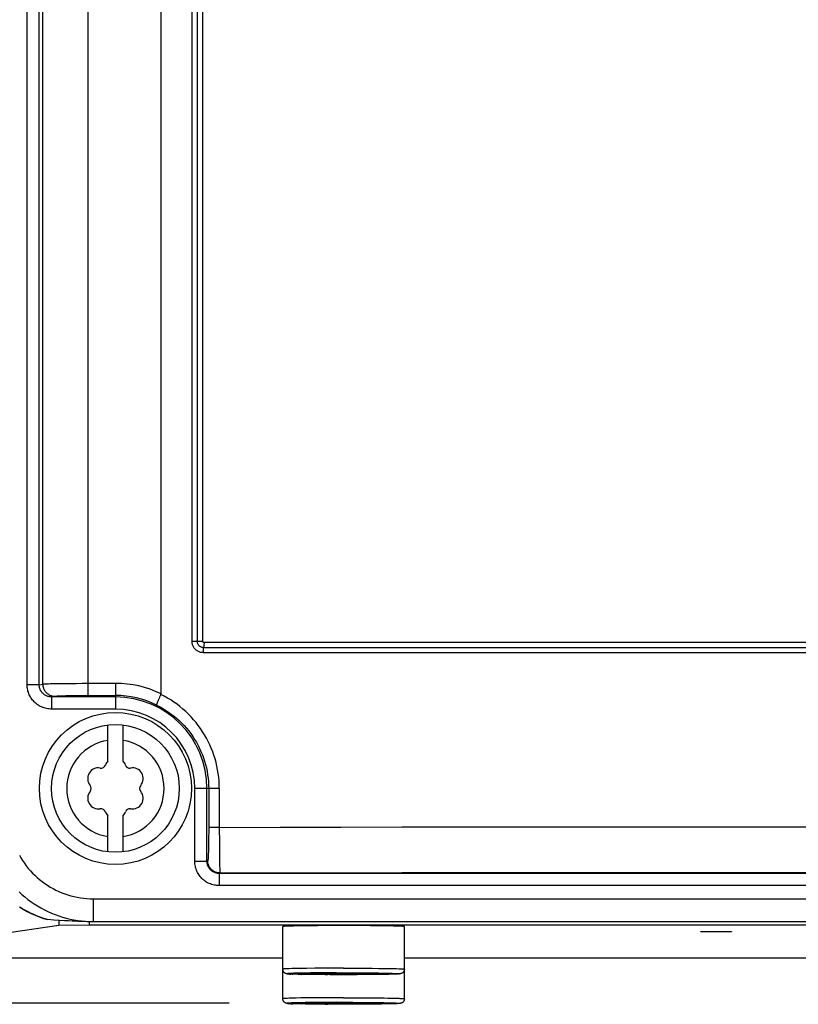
# Model space of a CAD drawing. Extents: x 0 to 594, y 0 to 420.
# Tile 9 of 103: x 73 to 83, y 153 to 166. Entities that reach past the tile are written whole.
import ezdxf

# ---------------------------------------------------------------- set-up
doc = ezdxf.new("R2010")
doc.units = 0
doc.header["$LTSCALE"] = 32.67
doc.layers.get('0').update_dxf_attribs({"linetype": 'CONTINUOUS'})
doc.layers.add('DATUM_AXIS', color=7, linetype='CONTINUOUS')
doc.styles.get("Standard").update_dxf_attribs({"font": 'txt', "width": 0.8})
doc.dimstyles.get("Standard").update_dxf_attribs({"dimtxt": 2.5, "dimasz": 2.5, "dimexe": 1.25, "dimexo": 0.625, "dimtad": 1, "dimcen": 2.5, "dimazin": 3, "dimtfac": 1, "dimtmove": 0, "dimatfit": 3})

# ---------------------------------------------------------------- blocks, each defined once
blk = doc.blocks.new('_FILLED')
at = {"color": 0, "linetype": 'BYBLOCK'}
blk.add_solid([(0, 0), (-1, 0.1429), (-1, -0.1429)], dxfattribs=at)
blk = doc.blocks.new('*D4')
at = {"color": 2, "linetype": 'CONTINUOUS'}
for p, q in [((68.477, 290.055), (57.721, 290.055)), ((58.721, 290.055), (58.721, 221.523)), ((58.721, 152.991), (58.721, 221.523)), ((75.926, 152.991), (57.721, 152.991))]:
    blk.add_line(p, q, dxfattribs=at)
at = {"color": 2, "linetype": 'CONTINUOUS', "xscale": 3.5, "yscale": 3.5, "zscale": 3.5}
for p, rotation in [((58.721, 290.055), 90.0000000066), ((58.721, 152.991), 270.0000000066)]:
    blk.add_blockref('_FILLED', p, dxfattribs=dict(at, rotation=rotation))
at = {"color": 5, "linetype": 'CONTINUOUS', "width": 0.8}
blk.add_text('685', height=3.5, rotation=90, dxfattribs=at).set_placement((57.846, 217.323))

msp = doc.modelspace()

# ---------------------------------------------------------------- linework, layer by layer
at = {"color": 9, "linetype": 'CONTINUOUS'}
for p, q in [((74.07, 157.042), (74.07, 288.071)), ((73.474, 157.192), (73.474, 287.472)), ((75.437, 157.753), (75.437, 249.21)), ((75.508, 157.753), (75.508, 249.197)), ((75.578, 157.753), (75.578, 249.184)), ((73.269, 157.182), (73.269, 179.488)), ((73.428, 157.182), (73.428, 179.509)), ((75.578, 157.753), (75.437, 157.753)), ((89.67, 157.67), (75.59, 157.67)), ((89.665, 157.737), (75.595, 157.737)), ((89.674, 157.604), (75.586, 157.604)), ((73.428, 157.182), (73.269, 157.182)), ((73.428, 157.182), (73.474, 157.192)), ((73.524, 157.195), (73.548, 157.196)), ((73.548, 157.196), (73.576, 157.197)), ((73.576, 157.197), (73.608, 157.197)), ((73.608, 157.197), (73.643, 157.198)), ((73.643, 157.198), (73.703, 157.199)), ((73.703, 157.199), (73.768, 157.2)), ((73.768, 157.2), (73.839, 157.201)), ((73.839, 157.201), (73.914, 157.201)), ((73.914, 157.201), (73.991, 157.202)), ((73.991, 157.202), (74.07, 157.202)), ((74.07, 157.202), (74.43, 157.202)), ((74.43, 157.202), (74.43, 156.863)), ((73.591, 157.023), (73.633, 157.032)), ((74.43, 157.023), (73.591, 157.023)), ((73.591, 157.023), (73.591, 156.863)), ((73.696, 157.036), (73.72, 157.037)), ((73.72, 157.037), (73.748, 157.038)), ((73.748, 157.038), (73.778, 157.039)), ((73.778, 157.039), (73.811, 157.039)), ((73.811, 157.039), (73.847, 157.04)), ((73.847, 157.04), (73.904, 157.041)), ((73.904, 157.041), (73.965, 157.041)), ((74.048, 157.042), (74.43, 157.042)), ((74.43, 156.863), (73.591, 156.863)), ((75.796, 155.818), (75.474, 155.818)), ((75.474, 154.859), (75.474, 155.818)), ((75.634, 154.859), (75.634, 155.818)), ((75.656, 155.818), (75.656, 155.306)), ((75.796, 155.818), (75.796, 155.306)), ((75.656, 155.243), (75.655, 155.181)), ((75.796, 155.306), (75.656, 155.306)), ((75.656, 155.306), (75.656, 155.243)), ((75.796, 155.306), (75.796, 155.227)), ((75.796, 155.227), (75.797, 155.175)), ((75.655, 155.121), (75.654, 155.084)), ((75.654, 155.084), (75.654, 155.048)), ((75.655, 155.181), (75.655, 155.121)), ((75.797, 155.175), (75.797, 155.026)), ((75.652, 154.984), (75.651, 154.957)), ((75.653, 155.015), (75.652, 154.984)), ((75.654, 155.048), (75.653, 155.015)), ((75.797, 155.026), (75.798, 154.916)), ((75.634, 154.859), (75.474, 154.859)), ((75.644, 154.866), (75.634, 154.859)), ((75.798, 154.916), (75.799, 154.842)), ((75.799, 154.842), (75.8, 154.795)), ((75.804, 154.706), (75.794, 154.7)), ((124.266, 154.7), (75.794, 154.7)), ((75.794, 154.7), (75.794, 154.54)), ((75.8, 154.795), (75.801, 154.769)), ((75.801, 154.769), (75.802, 154.748)), ((124.266, 154.54), (75.794, 154.54)), ((74.139, 154.366), (125.921, 154.366)), ((74.139, 154.366), (74.139, 154.066)), ((73.348, 154.162), (73.303, 154.183)), ((73.394, 154.142), (73.348, 154.162)), ((73.44, 154.124), (73.394, 154.142)), ((74.126, 154.064), (74.139, 154.066)), ((74.139, 154.066), (125.921, 154.066))]:
    msp.add_line(p, q, dxfattribs=at)
at = {"color": 7, "linetype": 'CONTINUOUS'}
for p, q in [((75.03, 157.065), (75.03, 287.472)), ((75.011, 157.02), (75.004, 157.003)), ((75.019, 157.037), (75.011, 157.02)), ((75.028, 157.055), (75.019, 157.037)), ((73.536, 154.092), (73.537, 154.092)), ((73.759, 154.078), (73.695, 154.082)), ((73.814, 154.075), (73.759, 154.078)), ((73.863, 154.072), (73.814, 154.075)), ((73.904, 154.07), (73.863, 154.072)), ((73.941, 154.069), (73.904, 154.07)), ((73.973, 154.067), (73.941, 154.069)), ((74, 154.067), (73.973, 154.067)), ((74.025, 154.066), (74, 154.067)), ((74.055, 154.065), (74.025, 154.066)), ((74.079, 154.065), (74.055, 154.065)), ((74.098, 154.064), (74.079, 154.065)), ((74.113, 154.064), (74.098, 154.064)), ((74.126, 154.064), (74.113, 154.064)), ((125.938, 154.064), (74.126, 154.064))]:
    msp.add_line(p, q, dxfattribs=at)
at = {"color": 9, "linetype": 'CONTINUOUS'}
for points in [[(75.586, 157.604), (75.577, 157.605), (75.567, 157.606), (75.558, 157.607), (75.549, 157.609), (75.54, 157.612), (75.531, 157.615), (75.523, 157.619), (75.514, 157.623), (75.506, 157.628), (75.499, 157.633), (75.491, 157.639), (75.484, 157.645), (75.478, 157.652), (75.471, 157.659), (75.466, 157.666), (75.46, 157.674), (75.456, 157.682), (75.452, 157.69), (75.448, 157.699), (75.445, 157.707), (75.442, 157.716), (75.44, 157.725), (75.439, 157.735), (75.438, 157.744), (75.437, 157.753)], [(75.59, 157.67), (75.585, 157.671), (75.579, 157.671), (75.573, 157.672), (75.567, 157.674), (75.561, 157.676), (75.556, 157.678), (75.551, 157.681), (75.546, 157.684), (75.541, 157.687), (75.536, 157.691), (75.532, 157.695), (75.528, 157.699), (75.524, 157.704), (75.521, 157.709), (75.518, 157.714), (75.515, 157.719), (75.513, 157.724), (75.511, 157.73), (75.509, 157.736), (75.508, 157.742), (75.508, 157.747), (75.508, 157.753)], [(75.595, 157.737), (75.593, 157.737), (75.591, 157.737), (75.589, 157.737), (75.588, 157.738), (75.586, 157.739), (75.585, 157.74), (75.583, 157.741), (75.582, 157.742), (75.581, 157.744), (75.58, 157.745), (75.579, 157.747), (75.578, 157.748), (75.578, 157.75), (75.578, 157.752), (75.578, 157.753)], [(75.595, 157.737), (75.595, 157.731), (75.595, 157.725), (75.595, 157.719), (75.594, 157.713), (75.594, 157.707), (75.594, 157.702), (75.593, 157.697), (75.593, 157.692), (75.593, 157.687), (75.592, 157.682), (75.592, 157.678), (75.591, 157.674), (75.59, 157.667)], [(75.586, 157.604), (75.586, 157.61), (75.586, 157.616), (75.586, 157.622), (75.586, 157.628), (75.587, 157.634), (75.587, 157.639), (75.587, 157.644), (75.588, 157.649), (75.588, 157.654), (75.589, 157.659), (75.589, 157.663), (75.59, 157.667)], [(73.591, 156.863), (73.574, 156.863), (73.557, 156.864), (73.54, 156.867), (73.524, 156.87), (73.507, 156.874), (73.491, 156.878), (73.475, 156.884), (73.459, 156.89), (73.444, 156.898), (73.429, 156.906), (73.415, 156.914), (73.401, 156.924), (73.388, 156.934), (73.375, 156.945), (73.363, 156.957), (73.351, 156.969), (73.341, 156.981), (73.33, 156.995), (73.321, 157.008), (73.312, 157.023), (73.304, 157.037), (73.297, 157.052), (73.291, 157.068), (73.285, 157.083), (73.28, 157.099), (73.276, 157.116), (73.273, 157.132), (73.271, 157.148), (73.27, 157.165), (73.269, 157.182)], [(73.591, 157.023), (73.581, 157.023), (73.571, 157.024), (73.561, 157.025), (73.551, 157.027), (73.541, 157.03), (73.532, 157.033), (73.523, 157.037), (73.514, 157.041), (73.505, 157.046), (73.497, 157.051), (73.489, 157.057), (73.482, 157.063), (73.475, 157.07), (73.468, 157.077), (73.462, 157.084), (73.456, 157.092), (73.451, 157.1), (73.446, 157.108), (73.442, 157.117), (73.438, 157.126), (73.435, 157.135), (73.433, 157.144), (73.431, 157.153), (73.429, 157.163), (73.428, 157.172), (73.428, 157.182)], [(73.474, 157.192), (73.478, 157.192), (73.483, 157.193), (73.489, 157.193), (73.496, 157.193), (73.504, 157.194), (73.514, 157.194), (73.524, 157.195)], [(73.474, 157.192), (73.475, 157.181), (73.475, 157.172), (73.477, 157.162), (73.479, 157.152), (73.482, 157.142), (73.485, 157.133), (73.489, 157.124), (73.494, 157.115), (73.499, 157.106), (73.505, 157.098), (73.511, 157.09), (73.517, 157.082), (73.524, 157.075), (73.532, 157.068), (73.54, 157.062), (73.548, 157.057), (73.557, 157.052), (73.565, 157.047), (73.575, 157.043), (73.584, 157.04), (73.594, 157.037), (73.603, 157.034), (73.613, 157.033), (73.623, 157.032), (73.633, 157.032)], [(73.633, 157.032), (73.636, 157.032), (73.64, 157.033), (73.645, 157.033), (73.651, 157.034), (73.658, 157.034), (73.667, 157.035), (73.675, 157.035), (73.685, 157.036), (73.696, 157.036)], [(73.965, 157.041), (74.027, 157.042), (74.048, 157.042)], [(75.796, 155.818), (75.795, 155.868), (75.793, 155.917), (75.788, 155.966), (75.782, 156.015), (75.774, 156.063), (75.765, 156.112), (75.753, 156.16), (75.74, 156.207), (75.726, 156.254), (75.709, 156.301), (75.691, 156.347), (75.671, 156.392), (75.65, 156.437), (75.627, 156.48), (75.602, 156.523), (75.576, 156.565), (75.549, 156.606), (75.52, 156.646), (75.49, 156.685), (75.458, 156.723), (75.425, 156.76), (75.39, 156.796), (75.354, 156.83), (75.317, 156.863), (75.279, 156.895), (75.24, 156.925), (75.199, 156.954), (75.158, 156.982), (75.116, 157.008), (75.072, 157.032), (75.028, 157.055)], [(74.97, 156.916), (75.011, 156.895), (75.051, 156.873), (75.09, 156.849), (75.128, 156.824), (75.165, 156.797), (75.201, 156.769), (75.236, 156.74), (75.27, 156.71), (75.302, 156.678), (75.334, 156.645), (75.364, 156.611), (75.393, 156.576), (75.42, 156.54), (75.446, 156.502), (75.471, 156.464), (75.494, 156.425), (75.516, 156.385), (75.537, 156.345), (75.555, 156.304), (75.573, 156.262), (75.588, 156.219), (75.602, 156.176), (75.615, 156.132), (75.626, 156.088), (75.635, 156.044), (75.642, 155.999), (75.648, 155.954), (75.653, 155.909), (75.655, 155.864), (75.656, 155.818)], [(75.796, 155.306), (76.595, 155.308), (77.395, 155.309), (78.196, 155.311), (78.998, 155.312), (79.801, 155.312), (80.604, 155.313), (81.408, 155.313), (82.212, 155.314), (83.016, 155.314), (83.82, 155.313), (84.624, 155.313), (85.428, 155.312), (86.23, 155.312), (87.032, 155.311), (87.834, 155.309), (88.634, 155.308), (89.433, 155.306), (90.23, 155.305)], [(75.651, 154.957), (75.65, 154.932), (75.65, 154.921), (75.649, 154.911), (75.649, 154.902), (75.648, 154.894), (75.648, 154.887), (75.647, 154.881), (75.647, 154.876), (75.646, 154.872), (75.646, 154.869), (75.645, 154.867), (75.644, 154.866)], [(73.167, 154.941), (73.187, 154.905), (73.21, 154.869), (73.233, 154.834), (73.258, 154.8), (73.284, 154.767), (73.312, 154.735), (73.341, 154.704), (73.37, 154.675), (73.401, 154.646), (73.433, 154.619), (73.467, 154.592), (73.501, 154.567), (73.536, 154.544), (73.572, 154.521), (73.609, 154.501), (73.646, 154.481), (73.685, 154.463), (73.724, 154.446), (73.764, 154.431), (73.804, 154.418), (73.845, 154.406), (73.886, 154.395), (73.928, 154.386), (73.969, 154.379), (74.012, 154.373), (74.054, 154.369), (74.097, 154.367), (74.139, 154.366)], [(75.794, 154.54), (75.777, 154.54), (75.761, 154.541), (75.744, 154.544), (75.728, 154.547), (75.711, 154.55), (75.695, 154.555), (75.679, 154.561), (75.664, 154.567), (75.649, 154.574), (75.634, 154.582), (75.62, 154.591), (75.606, 154.601), (75.593, 154.611), (75.58, 154.622), (75.568, 154.633), (75.556, 154.645), (75.545, 154.658), (75.535, 154.671), (75.526, 154.685), (75.517, 154.7), (75.509, 154.714), (75.502, 154.729), (75.495, 154.745), (75.49, 154.761), (75.485, 154.777), (75.481, 154.793), (75.478, 154.809), (75.476, 154.826), (75.475, 154.843), (75.474, 154.859)], [(75.794, 154.7), (75.784, 154.7), (75.774, 154.701), (75.764, 154.702), (75.754, 154.705), (75.745, 154.707), (75.735, 154.711), (75.726, 154.715), (75.717, 154.719), (75.708, 154.724), (75.7, 154.73), (75.692, 154.736), (75.685, 154.743), (75.677, 154.75), (75.671, 154.758), (75.665, 154.765), (75.659, 154.774), (75.654, 154.782), (75.649, 154.791), (75.645, 154.801), (75.642, 154.81), (75.639, 154.82), (75.637, 154.829), (75.635, 154.839), (75.634, 154.849), (75.634, 154.859)], [(75.804, 154.706), (75.794, 154.707), (75.784, 154.708), (75.774, 154.709), (75.765, 154.711), (75.755, 154.714), (75.746, 154.718), (75.736, 154.722), (75.727, 154.726), (75.719, 154.731), (75.71, 154.737), (75.702, 154.743), (75.695, 154.75), (75.688, 154.757), (75.681, 154.764), (75.675, 154.772), (75.669, 154.781), (75.664, 154.789), (75.66, 154.798), (75.656, 154.807), (75.652, 154.817), (75.649, 154.827), (75.647, 154.836), (75.646, 154.846), (75.645, 154.856), (75.644, 154.866)], [(75.802, 154.748), (75.802, 154.739), (75.802, 154.73), (75.803, 154.724), (75.803, 154.718), (75.803, 154.713), (75.804, 154.71), (75.804, 154.707), (75.804, 154.706)], [(75.804, 154.706), (76.6, 154.708), (77.398, 154.709), (78.196, 154.711), (78.995, 154.712), (79.795, 154.712), (80.596, 154.713), (81.397, 154.714), (82.198, 154.714), (83, 154.714), (83.801, 154.714), (84.602, 154.713), (85.403, 154.713), (86.203, 154.712), (87.002, 154.711), (87.801, 154.71), (88.598, 154.708), (89.394, 154.707), (90.189, 154.705)], [(73.164, 154.459), (73.201, 154.424), (73.24, 154.391), (73.28, 154.359), (73.321, 154.328), (73.363, 154.299), (73.406, 154.272), (73.451, 154.246), (73.496, 154.222), (73.542, 154.199), (73.589, 154.178), (73.636, 154.159), (73.685, 154.142), (73.734, 154.126), (73.783, 154.112), (73.833, 154.1), (73.883, 154.09), (73.934, 154.081), (73.985, 154.075), (74.036, 154.07), (74.088, 154.067), (74.139, 154.066)], [(73.299, 154.185), (73.257, 154.207), (73.213, 154.231), (73.171, 154.258)], [(73.537, 154.092), (73.489, 154.107), (73.447, 154.122)]]:
    msp.add_lwpolyline(points, dxfattribs=at)
at = {"color": 7, "linetype": 'CONTINUOUS'}
for points in [[(75.028, 157.055), (75.029, 157.057), (75.029, 157.059), (75.03, 157.06), (75.03, 157.063), (75.03, 157.065)], [(75.004, 157.003), (75, 156.995), (74.996, 156.987), (74.993, 156.98), (74.99, 156.973), (74.987, 156.966), (74.984, 156.959), (74.982, 156.953), (74.979, 156.947), (74.977, 156.942), (74.975, 156.937), (74.974, 156.933), (74.973, 156.929), (74.972, 156.925), (74.971, 156.922), (74.97, 156.92), (74.97, 156.918), (74.97, 156.917), (74.97, 156.916)], [(73.167, 154.26), (73.217, 154.229), (73.268, 154.2), (73.321, 154.174), (73.375, 154.15), (73.429, 154.128), (73.485, 154.108), (73.536, 154.092)], [(73.695, 154.082), (73.622, 154.086), (73.581, 154.089), (73.537, 154.092)]]:
    msp.add_lwpolyline(points, dxfattribs=at)
at = {"color": 9, "linetype": 'CONTINUOUS'}
for radius, start in [(1.383, 64.2915), (1.223, 63.7886), (1.204, 0), (1.044, 0)]:
    msp.add_arc((74.43, 155.818), radius, start, 90, dxfattribs=at)
at = {"layer": 'DATUM_AXIS', "color": 7, "linetype": 'CONTINUOUS'}
for p, q in [((74.33, 156.177), (74.33, 156.653)), ((74.53, 156.177), (74.53, 156.653)), ((74.33, 154.984), (74.33, 155.46)), ((74.53, 154.984), (74.53, 155.46)), ((73.687, 154.082), (73.687, 154.013)), ((74.084, 154.065), (74.084, 154.019)), ((73.687, 154.013), (70.777, 153.599)), ((74.084, 154.019), (73.687, 154.013)), ((125.976, 154.019), (74.084, 154.019)), ((76.63, 153.051), (76.63, 154)), ((76.731, 154.007), (76.697, 154.005)), ((76.772, 154.008), (76.731, 154.007)), ((76.819, 154.009), (76.772, 154.008)), ((76.871, 154.01), (76.819, 154.009)), ((76.98, 154.011), (76.871, 154.01)), ((77.087, 154.012), (76.98, 154.011)), ((77.201, 154.013), (77.087, 154.012)), ((77.314, 154.014), (77.201, 154.013)), ((77.43, 154.014), (77.314, 154.014)), ((77.546, 154.014), (77.43, 154.014)), ((77.681, 154.013), (77.546, 154.014)), ((77.785, 154.012), (77.681, 154.013)), ((77.9, 154.011), (77.785, 154.012)), ((77.989, 154.01), (77.9, 154.011)), ((78.041, 154.009), (77.989, 154.01)), ((78.088, 154.008), (78.041, 154.009)), ((78.129, 154.007), (78.088, 154.008)), ((78.23, 153.051), (78.23, 154)), ((82.13, 153.934), (82.13, 153.934)), ((82.135, 153.934), (82.137, 153.934)), ((82.137, 153.934), (82.138, 153.935)), ((82.139, 153.933), (82.137, 153.933)), ((82.138, 153.935), (82.14, 153.935)), ((82.141, 153.932), (82.139, 153.933)), ((82.14, 153.935), (82.141, 153.935)), ((82.141, 153.935), (82.144, 153.935)), ((82.143, 153.932), (82.141, 153.932)), ((82.147, 153.932), (82.143, 153.932)), ((82.144, 153.935), (82.148, 153.935)), ((82.15, 153.932), (82.147, 153.932)), ((82.148, 153.935), (82.153, 153.935)), ((82.155, 153.932), (82.15, 153.932)), ((82.153, 153.935), (82.16, 153.935)), ((82.163, 153.932), (82.155, 153.932)), ((82.16, 153.935), (82.169, 153.936)), ((82.174, 153.931), (82.163, 153.932)), ((82.169, 153.936), (82.184, 153.936)), ((82.192, 153.931), (82.174, 153.931)), ((82.184, 153.936), (82.204, 153.936)), ((82.216, 153.931), (82.192, 153.931)), ((82.204, 153.936), (82.235, 153.937)), ((82.25, 153.93), (82.216, 153.931)), ((82.235, 153.937), (82.277, 153.937)), ((82.293, 153.93), (82.25, 153.93)), ((82.277, 153.937), (82.322, 153.937)), ((82.339, 153.93), (82.293, 153.93)), ((82.322, 153.937), (82.367, 153.937)), ((82.383, 153.93), (82.339, 153.93)), ((82.367, 153.937), (82.41, 153.937)), ((82.425, 153.93), (82.383, 153.93)), ((82.41, 153.937), (82.444, 153.936)), ((82.456, 153.931), (82.425, 153.93)), ((82.444, 153.936), (82.468, 153.936)), ((82.476, 153.931), (82.456, 153.931)), ((82.468, 153.936), (82.486, 153.936)), ((82.491, 153.931), (82.476, 153.931)), ((82.486, 153.936), (82.497, 153.935)), ((82.5, 153.932), (82.491, 153.931)), ((82.497, 153.935), (82.505, 153.935)), ((82.507, 153.932), (82.5, 153.932)), ((82.505, 153.935), (82.51, 153.935)), ((82.512, 153.932), (82.507, 153.932)), ((82.51, 153.935), (82.513, 153.935)), ((82.516, 153.932), (82.512, 153.932)), ((82.513, 153.935), (82.517, 153.935)), ((82.519, 153.932), (82.516, 153.932)), ((82.517, 153.935), (82.52, 153.935)), ((82.52, 153.932), (82.519, 153.932)), ((82.52, 153.935), (82.521, 153.935)), ((82.522, 153.933), (82.52, 153.932)), ((82.521, 153.935), (82.523, 153.934)), ((82.524, 153.933), (82.522, 153.933)), ((82.525, 153.933), (82.524, 153.933)), ((82.53, 153.934), (82.53, 153.934)), ((71.174, 153.591), (76.63, 153.591)), ((78.23, 153.591), (90.23, 153.591)), ((76.832, 153.372), (76.791, 153.373)), ((76.878, 153.371), (76.832, 153.372)), ((77.008, 153.382), (76.87, 153.382)), ((76.87, 153.382), (76.87, 153.378)), ((76.87, 153.378), (77.008, 153.378)), ((76.93, 153.37), (76.878, 153.371)), ((76.986, 153.37), (76.93, 153.37)), ((77.047, 153.369), (76.986, 153.37)), ((77.008, 153.378), (77.019, 153.383)), ((77.03, 153.383), (77.049, 153.384)), ((77.112, 153.368), (77.047, 153.369)), ((77.049, 153.384), (77.072, 153.384)), ((77.085, 153.375), (77.06, 153.376)), ((77.072, 153.384), (77.112, 153.385)), ((77.127, 153.374), (77.085, 153.375)), ((77.112, 153.385), (77.158, 153.386)), ((77.179, 153.368), (77.112, 153.368)), ((77.175, 153.374), (77.127, 153.374)), ((77.158, 153.386), (77.21, 153.387)), ((77.229, 153.373), (77.175, 153.374)), ((77.249, 153.367), (77.179, 153.368)), ((77.21, 153.387), (77.267, 153.387)), ((77.286, 153.373), (77.229, 153.373)), ((77.321, 153.367), (77.249, 153.367)), ((77.267, 153.387), (77.326, 153.387)), ((77.347, 153.372), (77.286, 153.373)), ((77.393, 153.367), (77.321, 153.367)), ((77.326, 153.387), (77.388, 153.388)), ((77.409, 153.372), (77.347, 153.372)), ((77.388, 153.388), (77.451, 153.388)), ((77.466, 153.367), (77.393, 153.367)), ((77.472, 153.372), (77.409, 153.372)), ((77.451, 153.388), (77.513, 153.388)), ((77.539, 153.367), (77.466, 153.367)), ((77.534, 153.373), (77.472, 153.372)), ((77.513, 153.388), (77.574, 153.387)), ((77.593, 153.373), (77.534, 153.373)), ((77.61, 153.367), (77.539, 153.367)), ((77.574, 153.387), (77.631, 153.387)), ((77.65, 153.373), (77.593, 153.373)), ((77.68, 153.368), (77.61, 153.367)), ((77.631, 153.387), (77.685, 153.386)), ((77.702, 153.374), (77.65, 153.373)), ((77.748, 153.368), (77.68, 153.368)), ((77.685, 153.386), (77.733, 153.386)), ((77.748, 153.375), (77.702, 153.374)), ((77.733, 153.386), (77.775, 153.385)), ((77.788, 153.376), (77.748, 153.375)), ((77.812, 153.369), (77.748, 153.368)), ((77.775, 153.385), (77.8, 153.384)), ((77.811, 153.376), (77.788, 153.376)), ((77.83, 153.377), (77.811, 153.376)), ((77.873, 153.37), (77.812, 153.369)), ((77.841, 153.383), (77.852, 153.378)), ((77.99, 153.382), (77.852, 153.382)), ((77.852, 153.378), (77.99, 153.378)), ((77.929, 153.37), (77.873, 153.37)), ((77.981, 153.371), (77.929, 153.37)), ((78.027, 153.372), (77.981, 153.371)), ((77.99, 153.378), (77.99, 153.382)), ((78.068, 153.373), (78.027, 153.372)), ((78.103, 153.375), (78.068, 153.373)), ((76.832, 152.983), (76.791, 152.984)), ((76.878, 152.982), (76.832, 152.983)), ((77.008, 152.993), (76.87, 152.993)), ((76.87, 152.993), (76.87, 152.989)), ((76.87, 152.989), (77.008, 152.989)), ((76.93, 152.981), (76.878, 152.982)), ((76.986, 152.98), (76.93, 152.981)), ((77.047, 152.98), (76.986, 152.98)), ((77.008, 152.989), (77.019, 152.994)), ((77.03, 152.994), (77.049, 152.995)), ((77.112, 152.979), (77.047, 152.98)), ((77.049, 152.995), (77.072, 152.995)), ((77.085, 152.986), (77.06, 152.987)), ((77.072, 152.995), (77.112, 152.996)), ((77.127, 152.985), (77.085, 152.986)), ((77.112, 152.996), (77.158, 152.997)), ((77.179, 152.979), (77.112, 152.979)), ((77.175, 152.985), (77.127, 152.985)), ((77.158, 152.997), (77.21, 152.997)), ((77.229, 152.984), (77.175, 152.985)), ((77.249, 152.978), (77.179, 152.979)), ((77.21, 152.997), (77.267, 152.998)), ((77.286, 152.984), (77.229, 152.984)), ((77.321, 152.978), (77.249, 152.978)), ((77.267, 152.998), (77.326, 152.998)), ((77.347, 152.983), (77.286, 152.984)), ((77.393, 152.978), (77.321, 152.978)), ((77.326, 152.998), (77.388, 152.998)), ((77.409, 152.983), (77.347, 152.983)), ((77.388, 152.998), (77.451, 152.998)), ((77.466, 152.978), (77.393, 152.978)), ((77.472, 152.983), (77.409, 152.983)), ((77.451, 152.998), (77.513, 152.998)), ((77.539, 152.978), (77.466, 152.978)), ((77.534, 152.983), (77.472, 152.983)), ((77.513, 152.998), (77.574, 152.998)), ((77.593, 152.984), (77.534, 152.983)), ((77.61, 152.978), (77.539, 152.978)), ((77.574, 152.998), (77.631, 152.998)), ((77.65, 152.984), (77.593, 152.984)), ((77.68, 152.979), (77.61, 152.978)), ((77.631, 152.998), (77.685, 152.997)), ((77.702, 152.985), (77.65, 152.984)), ((77.748, 152.979), (77.68, 152.979)), ((77.685, 152.997), (77.733, 152.996)), ((77.748, 152.985), (77.702, 152.985)), ((77.733, 152.996), (77.775, 152.996)), ((77.788, 152.986), (77.748, 152.985)), ((77.812, 152.98), (77.748, 152.979)), ((77.775, 152.996), (77.8, 152.995)), ((77.811, 152.987), (77.788, 152.986)), ((77.83, 152.988), (77.811, 152.987)), ((77.873, 152.98), (77.812, 152.98)), ((77.841, 152.994), (77.852, 152.989)), ((77.99, 152.993), (77.852, 152.993)), ((77.852, 152.989), (77.99, 152.989)), ((77.929, 152.981), (77.873, 152.98)), ((77.981, 152.982), (77.929, 152.981)), ((78.027, 152.983), (77.981, 152.982)), ((77.99, 152.989), (77.99, 152.993)), ((78.068, 152.984), (78.027, 152.983)), ((78.103, 152.985), (78.068, 152.984))]:
    msp.add_line(p, q, dxfattribs=at)
at = {"layer": 'DATUM_AXIS', "color": 9, "linetype": 'CONTINUOUS'}
for p, q in [((76.716, 153.446), (76.689, 153.445)), ((76.748, 153.447), (76.716, 153.446)), ((76.805, 153.449), (76.748, 153.447)), ((76.87, 153.45), (76.805, 153.449)), ((76.944, 153.451), (76.87, 153.45)), ((77.054, 153.452), (76.944, 153.451)), ((77.174, 153.453), (77.054, 153.452)), ((77.3, 153.454), (77.174, 153.453)), ((77.338, 153.393), (77.217, 153.392)), ((77.43, 153.454), (77.3, 153.454)), ((77.338, 153.393), (77.461, 153.393)), ((77.43, 153.454), (77.528, 153.454)), ((77.461, 153.393), (77.553, 153.393)), ((77.528, 153.454), (77.624, 153.454)), ((77.553, 153.393), (77.644, 153.392)), ((77.624, 153.454), (77.717, 153.453)), ((77.717, 153.453), (77.806, 153.452)), ((77.806, 153.452), (77.89, 153.451)), ((77.89, 153.451), (77.966, 153.45)), ((77.966, 153.45), (78.013, 153.45)), ((78.013, 153.45), (78.056, 153.449)), ((78.056, 153.449), (78.094, 153.448)), ((78.094, 153.448), (78.128, 153.447)), ((76.774, 153.386), (76.748, 153.385)), ((76.756, 153.375), (76.761, 153.374)), ((76.805, 153.387), (76.774, 153.386)), ((76.86, 153.388), (76.805, 153.387)), ((76.924, 153.389), (76.86, 153.388)), ((76.878, 153.371), (76.88, 153.371)), ((76.995, 153.39), (76.924, 153.389)), ((77.101, 153.392), (76.995, 153.39)), ((77.217, 153.392), (77.101, 153.392)), ((77.187, 153.368), (77.217, 153.368)), ((77.644, 153.392), (77.731, 153.392)), ((77.731, 153.392), (77.813, 153.391)), ((77.813, 153.391), (77.889, 153.39)), ((77.889, 153.39), (77.959, 153.389)), ((77.959, 153.389), (78, 153.388)), ((78, 153.388), (78.038, 153.387)), ((78.038, 153.387), (78.071, 153.386)), ((78.071, 153.374), (78.068, 153.373)), ((78.103, 153.375), (78.086, 153.374)), ((76.716, 153.057), (76.689, 153.056)), ((76.748, 153.058), (76.716, 153.057)), ((76.805, 153.059), (76.748, 153.058)), ((76.87, 153.061), (76.805, 153.059)), ((76.944, 153.062), (76.87, 153.061)), ((77.054, 153.063), (76.944, 153.062)), ((77.174, 153.064), (77.054, 153.063)), ((77.3, 153.065), (77.174, 153.064)), ((77.43, 153.065), (77.3, 153.065)), ((77.43, 153.065), (77.528, 153.065)), ((77.528, 153.065), (77.624, 153.064)), ((77.624, 153.064), (77.717, 153.064)), ((77.717, 153.064), (77.806, 153.063)), ((77.806, 153.063), (77.89, 153.062)), ((77.89, 153.062), (77.966, 153.061)), ((77.966, 153.061), (78.013, 153.06)), ((78.013, 153.06), (78.056, 153.059)), ((78.056, 153.059), (78.094, 153.059)), ((78.094, 153.059), (78.128, 153.058)), ((76.742, 152.986), (76.748, 152.986)), ((76.774, 152.997), (76.748, 152.996)), ((76.756, 152.985), (76.761, 152.985)), ((76.805, 152.998), (76.774, 152.997)), ((76.86, 152.999), (76.805, 152.998)), ((76.924, 153), (76.86, 152.999)), ((76.878, 152.982), (76.88, 152.982)), ((76.995, 153.001), (76.924, 153)), ((77.101, 153.002), (76.995, 153.001)), ((77.217, 153.003), (77.101, 153.002)), ((77.187, 152.979), (77.217, 152.978)), ((77.338, 153.004), (77.217, 153.003)), ((77.338, 153.004), (77.461, 153.004)), ((77.461, 153.004), (77.553, 153.004)), ((77.553, 153.004), (77.644, 153.003)), ((77.644, 153.003), (77.731, 153.003)), ((77.731, 153.003), (77.813, 153.002)), ((77.813, 153.002), (77.889, 153.001)), ((77.889, 153.001), (77.959, 153)), ((77.959, 153), (78, 152.999)), ((78, 152.999), (78.038, 152.998)), ((78.038, 152.998), (78.071, 152.997)), ((78.071, 152.984), (78.068, 152.984)), ((78.103, 152.985), (78.086, 152.985))]:
    msp.add_line(p, q, dxfattribs=at)
at = {"layer": 'DATUM_AXIS', "color": 7, "linetype": 'CONTINUOUS'}
for points in [[(76.697, 154.005), (76.682, 154.005), (76.669, 154.004), (76.658, 154.004), (76.649, 154.003), (76.641, 154.002), (76.636, 154.002), (76.632, 154.001), (76.63, 154), (76.63, 154)], [(78.23, 154), (78.23, 154), (78.228, 154.001), (78.224, 154.002), (78.219, 154.002), (78.211, 154.003), (78.202, 154.004), (78.191, 154.004), (78.178, 154.005), (78.163, 154.005), (78.129, 154.007)], [(82.137, 153.933), (82.136, 153.933), (82.135, 153.933), (82.135, 153.933), (82.134, 153.933), (82.133, 153.933), (82.133, 153.933), (82.132, 153.933), (82.132, 153.933), (82.132, 153.933), (82.131, 153.933), (82.131, 153.933), (82.131, 153.933), (82.131, 153.933), (82.13, 153.933), (82.13, 153.933), (82.13, 153.933), (82.13, 153.934), (82.13, 153.934)], [(82.13, 153.934), (82.13, 153.934), (82.13, 153.934), (82.13, 153.934), (82.131, 153.934), (82.131, 153.934), (82.131, 153.934), (82.131, 153.934), (82.132, 153.934), (82.132, 153.934), (82.132, 153.934), (82.133, 153.934), (82.133, 153.934), (82.134, 153.934), (82.135, 153.934), (82.135, 153.934)], [(82.523, 153.934), (82.524, 153.934), (82.525, 153.934), (82.526, 153.934), (82.526, 153.934), (82.527, 153.934), (82.527, 153.934), (82.528, 153.934), (82.528, 153.934), (82.528, 153.934), (82.529, 153.934), (82.529, 153.934), (82.529, 153.934), (82.53, 153.934), (82.53, 153.934), (82.53, 153.934), (82.53, 153.934), (82.53, 153.934)], [(82.53, 153.934), (82.53, 153.934), (82.53, 153.933), (82.53, 153.933), (82.53, 153.933), (82.53, 153.933), (82.529, 153.933), (82.529, 153.933), (82.529, 153.933), (82.528, 153.933), (82.528, 153.933), (82.528, 153.933), (82.527, 153.933), (82.527, 153.933), (82.526, 153.933), (82.526, 153.933), (82.525, 153.933)], [(76.791, 153.373), (76.756, 153.375), (76.742, 153.375), (76.731, 153.376), (76.722, 153.376), (76.715, 153.377), (76.709, 153.377), (76.704, 153.377), (76.7, 153.378), (76.696, 153.378), (76.693, 153.378), (76.69, 153.379), (76.688, 153.379), (76.686, 153.379), (76.684, 153.38), (76.681, 153.38), (76.679, 153.38), (76.677, 153.381), (76.675, 153.381), (76.673, 153.382), (76.671, 153.383), (76.668, 153.384), (76.666, 153.385), (76.663, 153.386), (76.661, 153.387), (76.658, 153.389), (76.655, 153.391), (76.652, 153.393), (76.649, 153.396), (76.646, 153.399), (76.643, 153.402), (76.64, 153.406), (76.638, 153.41), (76.636, 153.414), (76.634, 153.419), (76.632, 153.424), (76.631, 153.429), (76.63, 153.434), (76.63, 153.44)], [(78.23, 153.44), (78.23, 153.434), (78.229, 153.429), (78.228, 153.423), (78.226, 153.417), (78.223, 153.412), (78.22, 153.406), (78.216, 153.401), (78.212, 153.397), (78.208, 153.393), (78.204, 153.39), (78.2, 153.388), (78.197, 153.386), (78.193, 153.384), (78.191, 153.383), (78.188, 153.382), (78.185, 153.382), (78.183, 153.381), (78.18, 153.38), (78.178, 153.38), (78.176, 153.379), (78.173, 153.379), (78.171, 153.379), (78.168, 153.378), (78.165, 153.378), (78.161, 153.378), (78.157, 153.377), (78.152, 153.377), (78.146, 153.377), (78.139, 153.376), (78.129, 153.376), (78.118, 153.375), (78.103, 153.375)], [(77.008, 153.382), (77.015, 153.382), (77.022, 153.383), (77.03, 153.383)], [(77.06, 153.376), (77.039, 153.376), (77.03, 153.377), (77.022, 153.377), (77.015, 153.377), (77.008, 153.378)], [(77.8, 153.384), (77.821, 153.384), (77.83, 153.383), (77.838, 153.383), (77.846, 153.382), (77.852, 153.382)], [(77.852, 153.378), (77.846, 153.377), (77.838, 153.377), (77.83, 153.377)], [(76.791, 152.984), (76.756, 152.985), (76.742, 152.986), (76.731, 152.986), (76.722, 152.987), (76.715, 152.987), (76.709, 152.988), (76.704, 152.988), (76.7, 152.988), (76.696, 152.989), (76.693, 152.989), (76.69, 152.989), (76.688, 152.99), (76.686, 152.99), (76.684, 152.99), (76.681, 152.991), (76.679, 152.991), (76.677, 152.992), (76.675, 152.992), (76.673, 152.993), (76.671, 152.994), (76.668, 152.995), (76.666, 152.996), (76.663, 152.997), (76.661, 152.998), (76.658, 153), (76.655, 153.002), (76.652, 153.004), (76.649, 153.007), (76.646, 153.01), (76.643, 153.013), (76.64, 153.017), (76.638, 153.021), (76.636, 153.025), (76.634, 153.03), (76.632, 153.035), (76.631, 153.04), (76.63, 153.045), (76.63, 153.051)], [(78.23, 153.051), (78.23, 153.045), (78.229, 153.039), (78.228, 153.034), (78.226, 153.028), (78.223, 153.023), (78.22, 153.017), (78.216, 153.012), (78.212, 153.007), (78.208, 153.004), (78.204, 153.001), (78.2, 152.999), (78.197, 152.997), (78.193, 152.995), (78.191, 152.994), (78.188, 152.993), (78.185, 152.992), (78.183, 152.992), (78.18, 152.991), (78.178, 152.991), (78.176, 152.99), (78.173, 152.99), (78.171, 152.99), (78.168, 152.989), (78.165, 152.989), (78.161, 152.989), (78.157, 152.988), (78.152, 152.988), (78.146, 152.987), (78.139, 152.987), (78.129, 152.986), (78.118, 152.986), (78.103, 152.985)], [(77.008, 152.993), (77.015, 152.993), (77.022, 152.994), (77.03, 152.994)], [(77.06, 152.987), (77.039, 152.987), (77.03, 152.988), (77.022, 152.988), (77.015, 152.988), (77.008, 152.989)], [(77.8, 152.995), (77.821, 152.994), (77.83, 152.994), (77.838, 152.994), (77.846, 152.993), (77.852, 152.993)], [(77.852, 152.989), (77.846, 152.988), (77.838, 152.988), (77.83, 152.988)]]:
    msp.add_lwpolyline(points, dxfattribs=at)
at = {"layer": 'DATUM_AXIS', "color": 9, "linetype": 'CONTINUOUS'}
for points in [[(76.689, 153.445), (76.678, 153.445), (76.667, 153.444), (76.658, 153.444), (76.65, 153.443), (76.643, 153.443), (76.638, 153.442), (76.634, 153.441), (76.632, 153.441), (76.63, 153.44), (76.63, 153.44)], [(78.128, 153.447), (78.158, 153.446), (78.171, 153.445), (78.182, 153.445), (78.193, 153.444), (78.202, 153.444), (78.21, 153.443), (78.217, 153.443), (78.222, 153.442), (78.226, 153.441), (78.229, 153.441), (78.23, 153.44), (78.23, 153.44)], [(76.748, 153.385), (76.736, 153.384), (76.726, 153.384), (76.717, 153.383), (76.71, 153.383), (76.703, 153.382), (76.698, 153.382), (76.694, 153.381), (76.692, 153.381), (76.69, 153.38), (76.69, 153.38), (76.692, 153.379), (76.694, 153.379), (76.698, 153.378), (76.703, 153.378), (76.71, 153.377), (76.717, 153.376), (76.726, 153.376), (76.736, 153.375)], [(78.071, 153.386), (78.1, 153.385), (78.112, 153.385), (78.124, 153.384), (78.134, 153.384), (78.143, 153.383), (78.15, 153.383), (78.157, 153.382), (78.162, 153.382), (78.166, 153.381), (78.169, 153.381), (78.17, 153.38), (78.17, 153.38), (78.169, 153.379), (78.166, 153.379), (78.162, 153.378), (78.157, 153.378), (78.15, 153.377), (78.143, 153.376), (78.134, 153.376), (78.124, 153.375)], [(76.689, 153.056), (76.678, 153.056), (76.667, 153.055), (76.658, 153.054), (76.65, 153.054), (76.643, 153.053), (76.638, 153.053), (76.634, 153.052), (76.632, 153.052), (76.63, 153.051), (76.63, 153.051)], [(78.128, 153.058), (78.158, 153.057), (78.171, 153.056), (78.182, 153.056), (78.193, 153.055), (78.202, 153.054), (78.21, 153.054), (78.217, 153.053), (78.222, 153.053), (78.226, 153.052), (78.229, 153.052), (78.23, 153.051), (78.23, 153.051)], [(76.748, 152.996), (76.736, 152.995), (76.726, 152.995), (76.717, 152.994), (76.71, 152.994), (76.703, 152.993), (76.698, 152.993), (76.694, 152.992), (76.692, 152.992), (76.69, 152.991), (76.69, 152.991), (76.692, 152.99), (76.694, 152.989), (76.698, 152.989), (76.703, 152.988), (76.71, 152.988), (76.717, 152.987), (76.726, 152.987), (76.736, 152.986)], [(78.071, 152.997), (78.1, 152.996), (78.112, 152.996), (78.124, 152.995), (78.134, 152.995), (78.143, 152.994), (78.15, 152.994), (78.157, 152.993), (78.162, 152.993), (78.166, 152.992), (78.169, 152.992), (78.17, 152.991), (78.17, 152.991), (78.169, 152.99), (78.166, 152.989), (78.162, 152.989), (78.157, 152.988), (78.15, 152.988), (78.143, 152.987), (78.134, 152.987), (78.124, 152.986)]]:
    msp.add_lwpolyline(points, dxfattribs=at)
at = {"layer": 'DATUM_AXIS', "color": 7, "linetype": 'CONTINUOUS'}
for radius in [1, 0.84]:
    msp.add_circle((74.43, 155.818), radius, dxfattribs=at)
at = {"layer": 'DATUM_AXIS', "color": 9, "linetype": 'CONTINUOUS'}
for start, end in [(98.9893, 261.0107), (278.9893, 81.0107)]:
    msp.add_arc((74.43, 155.818), 0.64, start, end, dxfattribs=at)
at = {"layer": 'DATUM_AXIS', "color": 7, "linetype": 'CONTINUOUS'}
for centre, radius, start, end in [((74.241, 156.146), 0.06, 259.8771, 340.1229), ((74.43, 156.078), 0.141, 135.1823, 160.1229), ((74.43, 156.078), 0.141, 19.8771, 44.8177), ((74.619, 156.146), 0.06, 199.8771, 280.1229), ((74.206, 155.948), 0.141, 79.8771, 220.1229), ((74.654, 155.948), 0.141, 319.8771, 100.1229), ((74.052, 155.818), 0.06, 319.8771, 40.1229), ((74.808, 155.818), 0.06, 139.8771, 220.1229), ((74.206, 155.689), 0.141, 139.8771, 280.1229), ((74.654, 155.689), 0.141, 259.8771, 40.1229), ((74.241, 155.491), 0.06, 19.8771, 100.1229), ((74.43, 155.559), 0.141, 199.8771, 224.8177), ((74.43, 155.559), 0.141, 315.1823, 340.1229), ((74.619, 155.491), 0.06, 79.8771, 160.1229)]:
    msp.add_arc(centre, radius, start, end, dxfattribs=at)

# ---------------------------------------------------------------- dimensions: what is measured, and where the dimension line sits
at = {"color": 2, "linetype": 'CONTINUOUS'}
dim = msp.add_linear_dim(base=(58.721, 152.991), p1=(68.477, 290.055), p2=(75.926, 152.991), angle=270, dimstyle='Standard', dxfattribs=at)
dim.commit()
dim.dimension.update_dxf_attribs({"geometry": '*D4', "text_midpoint": (56.096, 221.523), "dimtype": 128})

doc.saveas('drawing.dxf')
